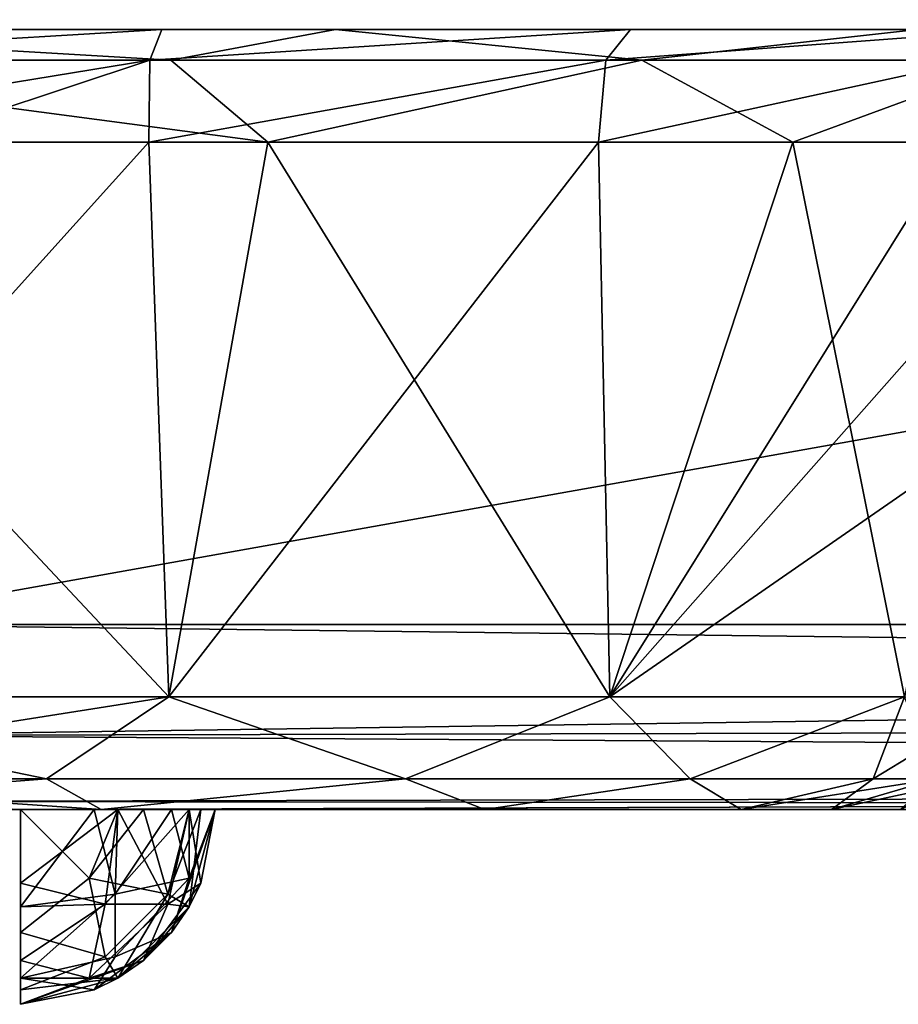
# Model space of a CAD drawing. Header units: millimetres. Extents: x -96 to 96, y -34 to 18.
# Tile 131 of 192: x 54.75 to 57.01, y -32.5 to -29.97. Entities that reach past the tile are written whole.
import ezdxf

# ---------------------------------------------------------------- set-up
doc = ezdxf.new("R2010")
doc.units = ezdxf.units.MM
doc.header["$LTSCALE"] = 65.185185
for name, color, linetype in [('103', 7, 'CONTINUOUS'), ('104', 7, 'CONTINUOUS'), ('194', 7, 'CONTINUOUS'), ('238', 7, 'CONTINUOUS'), ('274', 7, 'CONTINUOUS'), ('285', 7, 'CONTINUOUS'), ('307', 7, 'CONTINUOUS'), ('317', 7, 'CONTINUOUS'), ('331', 7, 'CONTINUOUS'), ('332', 7, 'CONTINUOUS'), ('333', 7, 'CONTINUOUS'), ('355', 7, 'CONTINUOUS'), ('356', 7, 'CONTINUOUS'), ('357', 7, 'CONTINUOUS'), ('362', 7, 'CONTINUOUS'), ('384', 7, 'CONTINUOUS'), ('621', 7, 'CONTINUOUS'), ('624', 7, 'CONTINUOUS'), ('647', 7, 'CONTINUOUS'), ('648', 7, 'CONTINUOUS'), ('655', 7, 'CONTINUOUS'), ('656', 7, 'CONTINUOUS')]:
    doc.layers.add(name, color=color, linetype=linetype)

msp = doc.modelspace()

# ---------------------------------------------------------------- linework, layer by layer
at = {"layer": '103', "color": 7, "linetype": 'Continuous'}
for points in [[(55.5616, -30, -10.4934), (53.8, -30, 10.143), (53.8, -30, -10.143), (55.5616, -30, -10.4934)], [(55.116, -30, 10.3352), (53.8, -30, 10.143), (55.5616, -30, -10.4934), (55.116, -30, 10.3352)], [(56.3182, -30, 10.8929), (55.116, -30, 10.3352), (55.5616, -30, -10.4934), (56.3182, -30, 10.8929)], [(57.0552, -30, -11.4914), (56.3182, -30, 10.8929), (55.5616, -30, -10.4934), (57.0552, -30, -11.4914)], [(57.3118, -30, 11.77), (56.3182, -30, 10.8929), (57.0552, -30, -11.4914), (57.3118, -30, 11.77)]]:
    msp.add_3dface(points, dxfattribs=at)
at = {"layer": '104', "color": 7, "linetype": 'Continuous'}
for points in [[(54.9609, -32, 11.9436), (54.25, -32, 16.2624), (53.8, -32, 11.7127), (54.9609, -32, 11.9436)], [(54.9427, -32, -15.7997), (53.8, -32, -11.7127), (54.7534, -32, -15.7624), (54.9427, -32, -15.7997)], [(54.7534, -32, -15.7624), (53.8, -32, -11.7127), (54.75, -32, -15.7624), (54.7534, -32, -15.7624)], [(54.9609, -32, -11.9436), (53.8, -32, -11.7127), (54.9427, -32, -15.7997), (54.9609, -32, -11.9436)], [(54.317, -32, 16.0124), (54.25, -32, 16.2624), (54.9609, -32, 11.9436), (54.317, -32, 16.0124)], [(54.3623, -32, 15.9468), (54.317, -32, 16.0124), (54.9609, -32, 11.9436), (54.3623, -32, 15.9468)], [(54.5, -32, 15.8294), (54.3623, -32, 15.9468), (54.9609, -32, 11.9436), (54.5, -32, 15.8294)], [(54.5607, -32, 15.7997), (54.5, -32, 15.8294), (54.9609, -32, 11.9436), (54.5607, -32, 15.7997)], [(54.75, -32, 15.7624), (54.5607, -32, 15.7997), (54.9609, -32, 11.9436), (54.75, -32, 15.7624)], [(54.7534, -32, 15.7624), (54.75, -32, 15.7624), (54.9609, -32, 11.9436), (54.7534, -32, 15.7624)], [(55.0034, -32, 15.8294), (54.7534, -32, 15.7624), (54.9609, -32, 11.9436), (55.0034, -32, 15.8294)], [(54.7534, -32, -22.7624), (74, -32, -22.7624), (55.0034, -32, -22.6955), (54.7534, -32, -22.7624)], [(54.7534, -32, 22.7624), (55.0034, -32, 22.6955), (71.8417, -32, 20.6603), (54.7534, -32, 22.7624)], [(74, -32, 22.7624), (54.7534, -32, 22.7624), (71.8417, -32, 20.6603), (74, -32, 22.7624)], [(55.0034, -32, -15.8294), (54.9609, -32, -11.9436), (54.9427, -32, -15.7997), (55.0034, -32, -15.8294)], [(55.9452, -32, -12.6013), (54.9609, -32, -11.9436), (55.2534, -32, -16.2624), (55.9452, -32, -12.6013)], [(55.2534, -32, -16.2624), (54.9609, -32, -11.9436), (55.1864, -32, -16.0124), (55.2534, -32, -16.2624)], [(55.1864, -32, -16.0124), (54.9609, -32, -11.9436), (55.1412, -32, -15.9468), (55.1864, -32, -16.0124)], [(55.1412, -32, -15.9468), (54.9609, -32, -11.9436), (55.0034, -32, -15.8294), (55.1412, -32, -15.9468)], [(55.9452, -32, 12.6013), (55.0034, -32, 15.8294), (54.9609, -32, 11.9436), (55.9452, -32, 12.6013)], [(55.0691, -32, 15.8747), (55.0034, -32, 15.8294), (55.9452, -32, 12.6013), (55.0691, -32, 15.8747)], [(55.0034, -32, -22.6955), (74, -32, -22.7624), (55.1864, -32, -22.5124), (55.0034, -32, -22.6955)], [(71.8417, -32, 20.6603), (55.0034, -32, 22.6955), (59.1524, -32, 20.6603), (71.8417, -32, 20.6603)], [(59.1524, -32, 20.6603), (55.0034, -32, 22.6955), (58.2652, -32, 20.4838), (59.1524, -32, 20.6603)], [(55.0034, -32, 22.6955), (55.1864, -32, 22.5124), (58.2652, -32, 20.4838), (55.0034, -32, 22.6955)], [(55.1865, -32, 16.0125), (55.0691, -32, 15.8747), (55.9452, -32, 12.6013), (55.1865, -32, 16.0125)], [(55.1864, -32, -22.5124), (74, -32, -22.7624), (55.2534, -32, -22.2624), (55.1864, -32, -22.5124)], [(57.0103, -32, 19.2289), (55.1864, -32, 22.5124), (56.8338, -32, 18.3417), (57.0103, -32, 19.2289)], [(55.1864, -32, 22.5124), (55.2534, -32, 22.2624), (56.8338, -32, 18.3417), (55.1864, -32, 22.5124)], [(58.2652, -32, 20.4838), (55.1864, -32, 22.5124), (57.5129, -32, 19.9812), (58.2652, -32, 20.4838)], [(57.5129, -32, 19.9812), (55.1864, -32, 22.5124), (57.0103, -32, 19.2289), (57.5129, -32, 19.9812)], [(55.2162, -32, 16.0731), (55.1865, -32, 16.0125), (55.9452, -32, 12.6013), (55.2162, -32, 16.0731)], [(55.2534, -32, 16.2624), (55.2162, -32, 16.0731), (55.9452, -32, 12.6013), (55.2534, -32, 16.2624)], [(59.1524, -32, -20.6603), (58.2652, -32, -20.4838), (55.2534, -32, -22.2624), (59.1524, -32, -20.6603)], [(58.2652, -32, -20.4838), (57.5129, -32, -19.9812), (55.2534, -32, -22.2624), (58.2652, -32, -20.4838)], [(74, -32, -22.7624), (59.1524, -32, -20.6603), (55.2534, -32, -22.2624), (74, -32, -22.7624)], [(56.8338, -32, -18.3417), (55.9452, -32, -12.6013), (55.2534, -32, -16.2624), (56.8338, -32, -18.3417)], [(55.2534, -32, -22.2624), (57.0103, -32, -19.2289), (55.2534, -32, -16.2624), (55.2534, -32, -22.2624)], [(57.0103, -32, -19.2289), (56.8338, -32, -18.3417), (55.2534, -32, -16.2624), (57.0103, -32, -19.2289)], [(57.5129, -32, -19.9812), (57.0103, -32, -19.2289), (55.2534, -32, -22.2624), (57.5129, -32, -19.9812)], [(55.2534, -32, 22.2624), (55.2534, -32, 16.2624), (55.9452, -32, 12.6013), (55.2534, -32, 22.2624)], [(56.8338, -32, 18.3417), (55.2534, -32, 22.2624), (56.8338, -32, 14.7466), (56.8338, -32, 18.3417)], [(56.8338, -32, 14.7466), (55.2534, -32, 22.2624), (56.6029, -32, 13.5856), (56.8338, -32, 14.7466)], [(56.6029, -32, 13.5856), (55.2534, -32, 22.2624), (55.9452, -32, 12.6013), (56.6029, -32, 13.5856)], [(56.6029, -32, -13.5856), (55.9452, -32, -12.6013), (56.8338, -32, -18.3417), (56.6029, -32, -13.5856)], [(56.8338, -32, -14.7466), (56.6029, -32, -13.5856), (56.8338, -32, -18.3417), (56.8338, -32, -14.7466)]]:
    msp.add_3dface(points, dxfattribs=at)
at = {"layer": '194', "color": 7, "linetype": 'Continuous'}
for points in [[(74, -31.5262, -23.2618), (54.25, -31.5262, -23.2618), (74, -28, -23.4466), (74, -31.5262, -23.2618)], [(54.25, -31.5262, -23.2618), (54.25, -28, -23.4466), (74, -28, -23.4466), (54.25, -31.5262, -23.2618)]]:
    msp.add_3dface(points, dxfattribs=at)
at = {"layer": '238', "color": 7, "linetype": 'Continuous'}
for points in [[(74, -31.5262, 23.2618), (74, -28, 23.4466), (54.25, -28, 23.4466), (74, -31.5262, 23.2618)], [(74, -31.5262, 23.2618), (54.25, -28, 23.4466), (54.25, -31.5262, 23.2618), (74, -31.5262, 23.2618)]]:
    msp.add_3dface(points, dxfattribs=at)
at = {"layer": '274', "color": 7, "linetype": 'Continuous'}
for points in [[(54.25, -31.8106, -23.1543), (54.25, -31.5262, -23.2618), (74, -31.765, -23.1865), (54.25, -31.8106, -23.1543)], [(54.25, -31.5262, -23.2618), (74, -31.5262, -23.2618), (74, -31.765, -23.1865), (54.25, -31.5262, -23.2618)], [(74, -31.9374, -23.0046), (54.25, -31.8106, -23.1543), (74, -31.765, -23.1865), (74, -31.9374, -23.0046)], [(54.25, -31.9802, -22.9019), (54.25, -31.8106, -23.1543), (74, -31.9374, -23.0046), (54.25, -31.9802, -22.9019)], [(74, -32, -22.7624), (54.25, -31.9802, -22.9019), (74, -31.9374, -23.0046), (74, -32, -22.7624)], [(54.25, -31.9802, -22.9019), (54.7534, -32, -22.7624), (54.75, -32, -22.7624), (54.25, -31.9802, -22.9019)], [(74, -32, -22.7624), (54.7534, -32, -22.7624), (54.25, -31.9802, -22.9019), (74, -32, -22.7624)]]:
    msp.add_3dface(points, dxfattribs=at)
at = {"layer": '285', "color": 7, "linetype": 'Continuous'}
for points in [[(74, -31.5262, 23.2618), (54.25, -31.5262, 23.2618), (54.25, -31.8106, 23.1543), (74, -31.5262, 23.2618)], [(74, -31.5262, 23.2618), (54.25, -31.8106, 23.1543), (74, -31.765, 23.1865), (74, -31.5262, 23.2618)], [(74, -31.765, 23.1865), (54.25, -31.8106, 23.1543), (74, -31.9374, 23.0046), (74, -31.765, 23.1865)], [(54.25, -31.8106, 23.1543), (54.25, -31.9802, 22.9019), (74, -31.9374, 23.0046), (54.25, -31.8106, 23.1543)], [(54.25, -31.9802, 22.9019), (54.75, -32, 22.7624), (74, -31.9374, 23.0046), (54.25, -31.9802, 22.9019)], [(54.75, -32, 22.7624), (54.7534, -32, 22.7624), (74, -31.9374, 23.0046), (54.75, -32, 22.7624)], [(54.7534, -32, 22.7624), (74, -32, 22.7624), (74, -31.9374, 23.0046), (54.7534, -32, 22.7624)]]:
    msp.add_3dface(points, dxfattribs=at)
at = {"layer": '307', "color": 7, "linetype": 'Continuous'}
for points in [[(55.1344, -31.7113, 11.525), (53.8, -31.7113, 11.2596), (55.0829, -30.2887, 10.7995), (55.1344, -31.7113, 11.525)], [(55.0829, -30.2887, 10.7995), (53.8, -31.7113, 11.2596), (54.4513, -30.2887, 10.6476), (55.0829, -30.2887, 10.7995)], [(56.2368, -30.2887, 11.3869), (55.1344, -31.7113, 11.525), (55.0829, -30.2887, 10.7995), (56.2368, -30.2887, 11.3869)], [(56.2657, -31.7113, 12.2809), (55.1344, -31.7113, 11.525), (56.2368, -30.2887, 11.3869), (56.2657, -31.7113, 12.2809)], [(57.1535, -30.2887, 12.3013), (56.2657, -31.7113, 12.2809), (56.2368, -30.2887, 11.3869), (57.1535, -30.2887, 12.3013)], [(57.1535, -30.2887, 12.3013), (57.1309, -30.7314, 12.6347), (56.2657, -31.7113, 12.2809), (57.1535, -30.2887, 12.3013)], [(57.1309, -30.7314, 12.6347), (57.1405, -31.1054, 13), (56.2657, -31.7113, 12.2809), (57.1309, -30.7314, 12.6347)], [(56.2657, -31.7113, 12.2809), (57.1405, -31.1054, 13), (57.0216, -31.7113, 13.4122), (56.2657, -31.7113, 12.2809)]]:
    msp.add_3dface(points, dxfattribs=at)
at = {"layer": '317', "color": 7, "linetype": 'Continuous'}
for points in [[(53.8, -30.2887, -10.5962), (55.1344, -31.7113, -11.525), (55.3883, -30.2887, -10.9121), (53.8, -30.2887, -10.5962)], [(53.8, -31.7113, -11.2596), (55.1344, -31.7113, -11.525), (53.8, -30.2887, -10.5962), (53.8, -31.7113, -11.2596)], [(55.1344, -31.7113, -11.525), (56.2657, -31.7113, -12.2809), (55.3883, -30.2887, -10.9121), (55.1344, -31.7113, -11.525)], [(55.3883, -30.2887, -10.9121), (56.2657, -31.7113, -12.2809), (56.7347, -30.2887, -11.8118), (55.3883, -30.2887, -10.9121)], [(56.2657, -31.7113, -12.2809), (57.0216, -31.7113, -13.4122), (56.7347, -30.2887, -11.8118), (56.2657, -31.7113, -12.2809)], [(56.7347, -30.2887, -11.8118), (57.0216, -31.7113, -13.4122), (57.6344, -30.2887, -13.1583), (56.7347, -30.2887, -11.8118)]]:
    msp.add_3dface(points, dxfattribs=at)
at = {"layer": '331', "color": 7, "linetype": 'Continuous'}
for points in [[(57.2028, -31.9217, 18.9752), (56.8338, -32, 18.3417), (57.1025, -31.9217, 18.3417), (57.2028, -31.9217, 18.9752)], [(57.0103, -32, 19.2289), (56.8338, -32, 18.3417), (57.2028, -31.9217, 18.9752), (57.0103, -32, 19.2289)]]:
    msp.add_3dface(points, dxfattribs=at)
at = {"layer": '332', "color": 7, "linetype": 'Continuous'}
for points in [[(57.1025, -31.9217, 18.3417), (56.8338, -32, 18.3417), (57.1025, -31.9217, 14.7466), (57.1025, -31.9217, 18.3417)], [(56.8338, -32, 18.3417), (56.8338, -32, 14.7466), (57.1025, -31.9217, 14.7466), (56.8338, -32, 18.3417)]]:
    msp.add_3dface(points, dxfattribs=at)
at = {"layer": '333', "color": 7, "linetype": 'Continuous'}
for points in [[(53.8, -31.7113, 11.2596), (55.1344, -31.7113, 11.525), (53.8, -31.9217, 11.4441), (53.8, -31.7113, 11.2596)], [(55.1344, -31.7113, 11.525), (54.8205, -31.9217, 11.6057), (53.8, -31.9217, 11.4441), (55.1344, -31.7113, 11.525)], [(55.1344, -31.7113, 11.525), (55.7411, -31.9217, 12.0748), (54.8205, -31.9217, 11.6057), (55.1344, -31.7113, 11.525)], [(55.1344, -31.7113, 11.525), (56.2657, -31.7113, 12.2809), (55.7411, -31.9217, 12.0748), (55.1344, -31.7113, 11.525)], [(56.2657, -31.7113, 12.2809), (56.4718, -31.9217, 12.8054), (55.7411, -31.9217, 12.0748), (56.2657, -31.7113, 12.2809)], [(56.2657, -31.7113, 12.2809), (57.0216, -31.7113, 13.4122), (56.4718, -31.9217, 12.8054), (56.2657, -31.7113, 12.2809)], [(57.0216, -31.7113, 13.4122), (56.9408, -31.9217, 13.726), (56.4718, -31.9217, 12.8054), (57.0216, -31.7113, 13.4122)], [(57.287, -31.7113, 14.7466), (57.1025, -31.9217, 14.7466), (56.9408, -31.9217, 13.726), (57.287, -31.7113, 14.7466)], [(57.0216, -31.7113, 13.4122), (57.287, -31.7113, 14.7466), (56.9408, -31.9217, 13.726), (57.0216, -31.7113, 13.4122)], [(54.8205, -31.9217, 11.6057), (53.8, -32, 11.7127), (53.8, -31.9217, 11.4441), (54.8205, -31.9217, 11.6057)], [(54.9609, -32, 11.9436), (53.8, -32, 11.7127), (54.8205, -31.9217, 11.6057), (54.9609, -32, 11.9436)], [(55.7411, -31.9217, 12.0748), (54.9609, -32, 11.9436), (54.8205, -31.9217, 11.6057), (55.7411, -31.9217, 12.0748)], [(55.9452, -32, 12.6013), (54.9609, -32, 11.9436), (55.7411, -31.9217, 12.0748), (55.9452, -32, 12.6013)], [(56.4718, -31.9217, 12.8054), (55.9452, -32, 12.6013), (55.7411, -31.9217, 12.0748), (56.4718, -31.9217, 12.8054)], [(56.6029, -32, 13.5856), (55.9452, -32, 12.6013), (56.4718, -31.9217, 12.8054), (56.6029, -32, 13.5856)], [(56.9408, -31.9217, 13.726), (56.6029, -32, 13.5856), (56.4718, -31.9217, 12.8054), (56.9408, -31.9217, 13.726)], [(56.8338, -32, 14.7466), (56.6029, -32, 13.5856), (57.1025, -31.9217, 14.7466), (56.8338, -32, 14.7466)], [(57.1025, -31.9217, 14.7466), (56.6029, -32, 13.5856), (56.9408, -31.9217, 13.726), (57.1025, -31.9217, 14.7466)]]:
    msp.add_3dface(points, dxfattribs=at)
at = {"layer": '355', "color": 7, "linetype": 'Continuous'}
for points in [[(53.8, -31.7113, -11.2596), (53.8, -31.9217, -11.4441), (54.8205, -31.9217, -11.6057), (53.8, -31.7113, -11.2596)], [(55.1344, -31.7113, -11.525), (53.8, -31.7113, -11.2596), (54.8205, -31.9217, -11.6057), (55.1344, -31.7113, -11.525)], [(55.1344, -31.7113, -11.525), (54.8205, -31.9217, -11.6057), (55.7411, -31.9217, -12.0748), (55.1344, -31.7113, -11.525)], [(56.2657, -31.7113, -12.2809), (55.1344, -31.7113, -11.525), (55.7411, -31.9217, -12.0748), (56.2657, -31.7113, -12.2809)], [(56.2657, -31.7113, -12.2809), (55.7411, -31.9217, -12.0748), (56.4718, -31.9217, -12.8054), (56.2657, -31.7113, -12.2809)], [(57.0216, -31.7113, -13.4122), (56.2657, -31.7113, -12.2809), (56.4718, -31.9217, -12.8054), (57.0216, -31.7113, -13.4122)], [(57.0216, -31.7113, -13.4122), (56.4718, -31.9217, -12.8054), (56.9408, -31.9217, -13.726), (57.0216, -31.7113, -13.4122)], [(57.0216, -31.7113, -13.4122), (56.9408, -31.9217, -13.726), (57.1025, -31.9217, -14.7466), (57.0216, -31.7113, -13.4122)], [(53.8, -32, -11.7127), (54.9609, -32, -11.9436), (53.8, -31.9217, -11.4441), (53.8, -32, -11.7127)], [(53.8, -31.9217, -11.4441), (54.9609, -32, -11.9436), (54.8205, -31.9217, -11.6057), (53.8, -31.9217, -11.4441)], [(54.8205, -31.9217, -11.6057), (54.9609, -32, -11.9436), (55.7411, -31.9217, -12.0748), (54.8205, -31.9217, -11.6057)], [(54.9609, -32, -11.9436), (55.9452, -32, -12.6013), (55.7411, -31.9217, -12.0748), (54.9609, -32, -11.9436)], [(55.7411, -31.9217, -12.0748), (55.9452, -32, -12.6013), (56.4718, -31.9217, -12.8054), (55.7411, -31.9217, -12.0748)], [(55.9452, -32, -12.6013), (56.6029, -32, -13.5856), (56.4718, -31.9217, -12.8054), (55.9452, -32, -12.6013)], [(56.4718, -31.9217, -12.8054), (56.6029, -32, -13.5856), (56.9408, -31.9217, -13.726), (56.4718, -31.9217, -12.8054)], [(56.6029, -32, -13.5856), (56.8338, -32, -14.7466), (56.9408, -31.9217, -13.726), (56.6029, -32, -13.5856)], [(56.9408, -31.9217, -13.726), (56.8338, -32, -14.7466), (57.1025, -31.9217, -14.7466), (56.9408, -31.9217, -13.726)]]:
    msp.add_3dface(points, dxfattribs=at)
at = {"layer": '356', "color": 7, "linetype": 'Continuous'}
for points in [[(56.8338, -32, -14.7466), (56.8338, -32, -18.3417), (57.1025, -31.9217, -18.3417), (56.8338, -32, -14.7466)], [(57.1025, -31.9217, -14.7466), (56.8338, -32, -14.7466), (57.1025, -31.9217, -18.3417), (57.1025, -31.9217, -14.7466)]]:
    msp.add_3dface(points, dxfattribs=at)
at = {"layer": '357', "color": 7, "linetype": 'Continuous'}
msp.add_3dface([(56.8338, -32, -18.3417), (57.0103, -32, -19.2289), (57.1025, -31.9217, -18.3417), (56.8338, -32, -18.3417)], dxfattribs=at)
at = {"layer": '362', "color": 7, "linetype": 'Continuous'}
for points in [[(55.116, -30, 10.3352), (55.0852, -30.0783, 10.6066), (53.8, -30.0783, 10.4117), (55.116, -30, 10.3352)], [(53.8, -30, 10.143), (55.116, -30, 10.3352), (53.8, -30.0783, 10.4117), (53.8, -30, 10.143)], [(55.116, -30, 10.3352), (56.3182, -30, 10.8929), (55.0852, -30.0783, 10.6066), (55.116, -30, 10.3352)], [(56.3182, -30, 10.8929), (56.2549, -30.0783, 11.1738), (55.0852, -30.0783, 10.6066), (56.3182, -30, 10.8929)], [(57.3118, -30, 11.77), (57.2037, -30.0783, 12.0621), (56.2549, -30.0783, 11.1738), (57.3118, -30, 11.77)], [(56.3182, -30, 10.8929), (57.3118, -30, 11.77), (56.2549, -30.0783, 11.1738), (56.3182, -30, 10.8929)], [(55.0852, -30.0783, 10.6066), (53.8, -30.2887, 10.5962), (53.8, -30.0783, 10.4117), (55.0852, -30.0783, 10.6066)], [(54.4513, -30.2887, 10.6476), (53.8, -30.2887, 10.5962), (55.0852, -30.0783, 10.6066), (54.4513, -30.2887, 10.6476)], [(55.0829, -30.2887, 10.7995), (54.4513, -30.2887, 10.6476), (55.0852, -30.0783, 10.6066), (55.0829, -30.2887, 10.7995)], [(56.2549, -30.0783, 11.1738), (55.0829, -30.2887, 10.7995), (55.0852, -30.0783, 10.6066), (56.2549, -30.0783, 11.1738)], [(56.2368, -30.2887, 11.3869), (55.0829, -30.2887, 10.7995), (56.2549, -30.0783, 11.1738), (56.2368, -30.2887, 11.3869)], [(57.2037, -30.0783, 12.0621), (57.1535, -30.2887, 12.3013), (56.2368, -30.2887, 11.3869), (57.2037, -30.0783, 12.0621)], [(57.2037, -30.0783, 12.0621), (56.2368, -30.2887, 11.3869), (56.2549, -30.0783, 11.1738), (57.2037, -30.0783, 12.0621)]]:
    msp.add_3dface(points, dxfattribs=at)
at = {"layer": '384', "color": 7, "linetype": 'Continuous'}
for points in [[(55.5616, -30, -10.4934), (53.8, -30, -10.143), (55.1395, -30.0783, -10.6239), (55.5616, -30, -10.4934)], [(53.8, -30, -10.143), (53.8, -30.0783, -10.4117), (55.1395, -30.0783, -10.6239), (53.8, -30, -10.143)], [(56.348, -30.0783, -11.2396), (55.5616, -30, -10.4934), (55.1395, -30.0783, -10.6239), (56.348, -30.0783, -11.2396)], [(57.0552, -30, -11.4914), (55.5616, -30, -10.4934), (56.348, -30.0783, -11.2396), (57.0552, -30, -11.4914)], [(57.307, -30.0783, -12.1986), (57.0552, -30, -11.4914), (56.348, -30.0783, -11.2396), (57.307, -30.0783, -12.1986)], [(53.8, -30.2887, -10.5962), (55.3883, -30.2887, -10.9121), (53.8, -30.0783, -10.4117), (53.8, -30.2887, -10.5962)], [(53.8, -30.0783, -10.4117), (55.3883, -30.2887, -10.9121), (55.1395, -30.0783, -10.6239), (53.8, -30.0783, -10.4117)], [(55.3883, -30.2887, -10.9121), (56.348, -30.0783, -11.2396), (55.1395, -30.0783, -10.6239), (55.3883, -30.2887, -10.9121)], [(55.3883, -30.2887, -10.9121), (56.7347, -30.2887, -11.8118), (56.348, -30.0783, -11.2396), (55.3883, -30.2887, -10.9121)], [(56.7347, -30.2887, -11.8118), (57.307, -30.0783, -12.1986), (56.348, -30.0783, -11.2396), (56.7347, -30.2887, -11.8118)], [(56.7347, -30.2887, -11.8118), (57.6344, -30.2887, -13.1583), (57.307, -30.0783, -12.1986), (56.7347, -30.2887, -11.8118)]]:
    msp.add_3dface(points, dxfattribs=at)
at = {"layer": '621', "color": 7, "linetype": 'Continuous'}
for points in [[(55.2534, -32, 16.2624), (55.1865, -32.25, 22.2624), (55.1864, -32.25, 16.2624), (55.2534, -32, 16.2624)], [(55.1865, -32.25, 22.2624), (55.2534, -32, 16.2624), (55.2162, -32.1893, 22.2624), (55.1865, -32.25, 22.2624)], [(55.2534, -32, 16.2624), (55.2534, -32, 22.2624), (55.2162, -32.1893, 22.2624), (55.2534, -32, 16.2624)], [(55.0691, -32.3877, 22.2624), (55.0034, -32.433, 22.2624), (55.1864, -32.25, 16.2624), (55.0691, -32.3877, 22.2624)], [(55.1864, -32.25, 16.2624), (55.0034, -32.433, 22.2624), (55.0034, -32.433, 16.2624), (55.1864, -32.25, 16.2624)], [(55.1865, -32.25, 22.2624), (55.0691, -32.3877, 22.2624), (55.1864, -32.25, 16.2624), (55.1865, -32.25, 22.2624)], [(54.7534, -32.5, 22.2624), (54.7534, -32.5, 16.2624), (55.0034, -32.433, 16.2624), (54.7534, -32.5, 22.2624)], [(55.0034, -32.433, 22.2624), (54.7534, -32.5, 22.2624), (55.0034, -32.433, 16.2624), (55.0034, -32.433, 22.2624)]]:
    msp.add_3dface(points, dxfattribs=at)
at = {"layer": '624', "color": 7, "linetype": 'Continuous'}
for points in [[(55.2162, -32.1893, -22.2624), (55.2534, -32, -22.2624), (55.1864, -32.25, -16.2624), (55.2162, -32.1893, -22.2624)], [(55.2534, -32, -22.2624), (55.2534, -32, -16.2624), (55.1864, -32.25, -16.2624), (55.2534, -32, -22.2624)], [(55.1865, -32.25, -22.2624), (55.2162, -32.1893, -22.2624), (55.1864, -32.25, -16.2624), (55.1865, -32.25, -22.2624)], [(55.0691, -32.3877, -22.2624), (55.1865, -32.25, -22.2624), (55.1412, -32.3157, -16.2624), (55.0691, -32.3877, -22.2624)], [(55.1412, -32.3157, -16.2624), (55.1865, -32.25, -22.2624), (55.1864, -32.25, -16.2624), (55.1412, -32.3157, -16.2624)], [(55.0034, -32.433, -16.2624), (55.0691, -32.3877, -22.2624), (55.1412, -32.3157, -16.2624), (55.0034, -32.433, -16.2624)], [(55.0034, -32.433, -22.2624), (55.0691, -32.3877, -22.2624), (55.0034, -32.433, -16.2624), (55.0034, -32.433, -22.2624)], [(54.7534, -32.5, -16.2624), (55.0034, -32.433, -22.2624), (54.9427, -32.4628, -16.2624), (54.7534, -32.5, -16.2624)], [(54.7534, -32.5, -22.2624), (55.0034, -32.433, -22.2624), (54.7534, -32.5, -16.2624), (54.7534, -32.5, -22.2624)], [(54.9427, -32.4628, -16.2624), (55.0034, -32.433, -22.2624), (55.0034, -32.433, -16.2624), (54.9427, -32.4628, -16.2624)]]:
    msp.add_3dface(points, dxfattribs=at)
at = {"layer": '647', "color": 7, "linetype": 'Continuous'}
for points in [[(54.7534, -32.1893, -22.7252), (55.0034, -32, -22.6955), (54.9711, -32.2434, -22.6411), (54.7534, -32.1893, -22.7252)], [(54.7534, -32, -22.7624), (55.0034, -32, -22.6955), (54.7534, -32.1893, -22.7252), (54.7534, -32, -22.7624)], [(54.9711, -32.2434, -22.6411), (55.1864, -32, -22.5124), (55.1321, -32.2434, -22.4801), (54.9711, -32.2434, -22.6411)], [(55.0034, -32, -22.6955), (55.1864, -32, -22.5124), (54.9711, -32.2434, -22.6411), (55.0034, -32, -22.6955)], [(55.1864, -32, -22.5124), (55.2162, -32.1893, -22.2624), (55.1321, -32.2434, -22.4801), (55.1864, -32, -22.5124)], [(55.1864, -32, -22.5124), (55.2534, -32, -22.2624), (55.2162, -32.1893, -22.2624), (55.1864, -32, -22.5124)], [(54.7534, -32.1893, -22.7252), (54.9711, -32.2434, -22.6411), (54.7534, -32.25, -22.6955), (54.7534, -32.1893, -22.7252)], [(55.2162, -32.1893, -22.2624), (55.0691, -32.3877, -22.2624), (55.1321, -32.2434, -22.4801), (55.2162, -32.1893, -22.2624)], [(55.2162, -32.1893, -22.2624), (55.1865, -32.25, -22.2624), (55.0691, -32.3877, -22.2624), (55.2162, -32.1893, -22.2624)], [(54.7534, -32.25, -22.6955), (54.9711, -32.2434, -22.6411), (54.7534, -32.3877, -22.5781), (54.7534, -32.25, -22.6955)], [(54.7534, -32.3877, -22.5781), (54.9711, -32.2434, -22.6411), (54.9301, -32.4331, -22.4391), (54.7534, -32.3877, -22.5781)], [(55.1321, -32.2434, -22.4801), (55.0691, -32.3877, -22.2624), (54.9301, -32.4331, -22.4391), (55.1321, -32.2434, -22.4801)], [(54.9711, -32.2434, -22.6411), (55.1321, -32.2434, -22.4801), (54.9301, -32.4331, -22.4391), (54.9711, -32.2434, -22.6411)], [(55.0691, -32.3877, -22.2624), (55.0034, -32.433, -22.2624), (54.7534, -32.5, -22.2624), (55.0691, -32.3877, -22.2624)], [(55.0691, -32.3877, -22.2624), (54.7534, -32.5, -22.2624), (54.9301, -32.4331, -22.4391), (55.0691, -32.3877, -22.2624)], [(54.7534, -32.3877, -22.5781), (54.9301, -32.4331, -22.4391), (54.7534, -32.433, -22.5125), (54.7534, -32.3877, -22.5781)], [(54.9301, -32.4331, -22.4391), (54.7534, -32.5, -22.2624), (54.7534, -32.433, -22.5125), (54.9301, -32.4331, -22.4391)]]:
    msp.add_3dface(points, dxfattribs=at)
at = {"layer": '648', "color": 7, "linetype": 'Continuous'}
for points in [[(54.9969, -32.2177, -15.8838), (54.9427, -32, -15.7997), (54.7534, -32.25, -15.8294), (54.9969, -32.2177, -15.8838)], [(54.9427, -32, -15.7997), (54.7534, -32, -15.7624), (54.7534, -32.25, -15.8294), (54.9427, -32, -15.7997)], [(55.0034, -32, -15.8294), (54.9427, -32, -15.7997), (54.9969, -32.2177, -15.8838), (55.0034, -32, -15.8294)], [(55.1412, -32, -15.9468), (54.9969, -32.2177, -15.8838), (55.1866, -32.1766, -16.0858), (55.1412, -32, -15.9468)], [(55.1412, -32, -15.9468), (55.0034, -32, -15.8294), (54.9969, -32.2177, -15.8838), (55.1412, -32, -15.9468)], [(55.1864, -32, -16.0124), (55.1412, -32, -15.9468), (55.1866, -32.1766, -16.0858), (55.1864, -32, -16.0124)], [(55.1412, -32.3157, -16.2624), (55.2534, -32, -16.2624), (55.1866, -32.1766, -16.0858), (55.1412, -32.3157, -16.2624)], [(55.2534, -32, -16.2624), (55.1412, -32.3157, -16.2624), (55.1864, -32.25, -16.2624), (55.2534, -32, -16.2624)], [(55.2534, -32, -16.2624), (55.1864, -32, -16.0124), (55.1866, -32.1766, -16.0858), (55.2534, -32, -16.2624)], [(54.9969, -32.3786, -16.0448), (55.1412, -32.3157, -16.2624), (55.1866, -32.1766, -16.0858), (54.9969, -32.3786, -16.0448)], [(54.9969, -32.2177, -15.8838), (54.9969, -32.3786, -16.0448), (55.1866, -32.1766, -16.0858), (54.9969, -32.2177, -15.8838)], [(54.9969, -32.3786, -16.0448), (54.9969, -32.2177, -15.8838), (54.7534, -32.433, -16.0124), (54.9969, -32.3786, -16.0448)], [(54.7534, -32.433, -16.0124), (54.9969, -32.2177, -15.8838), (54.7534, -32.25, -15.8294), (54.7534, -32.433, -16.0124)], [(54.9427, -32.4628, -16.2624), (55.1412, -32.3157, -16.2624), (54.9969, -32.3786, -16.0448), (54.9427, -32.4628, -16.2624)], [(54.9427, -32.4628, -16.2624), (55.0034, -32.433, -16.2624), (55.1412, -32.3157, -16.2624), (54.9427, -32.4628, -16.2624)], [(54.9427, -32.4628, -16.2624), (54.9969, -32.3786, -16.0448), (54.7534, -32.433, -16.0124), (54.9427, -32.4628, -16.2624)], [(54.7534, -32.5, -16.2624), (54.9427, -32.4628, -16.2624), (54.7534, -32.433, -16.0124), (54.7534, -32.5, -16.2624)]]:
    msp.add_3dface(points, dxfattribs=at)
at = {"layer": '655', "color": 7, "linetype": 'Continuous'}
for points in [[(55.0034, -32, 22.6955), (54.7534, -32, 22.7624), (54.7534, -32.1893, 22.7252), (55.0034, -32, 22.6955)], [(54.9711, -32.2434, 22.6411), (55.0034, -32, 22.6955), (54.7534, -32.1893, 22.7252), (54.9711, -32.2434, 22.6411)], [(55.1321, -32.2434, 22.4801), (55.0034, -32, 22.6955), (54.9711, -32.2434, 22.6411), (55.1321, -32.2434, 22.4801)], [(55.1864, -32, 22.5124), (55.0034, -32, 22.6955), (55.1321, -32.2434, 22.4801), (55.1864, -32, 22.5124)], [(55.2162, -32.1893, 22.2624), (55.1864, -32, 22.5124), (55.1321, -32.2434, 22.4801), (55.2162, -32.1893, 22.2624)], [(55.2534, -32, 22.2624), (55.1864, -32, 22.5124), (55.2162, -32.1893, 22.2624), (55.2534, -32, 22.2624)], [(54.7534, -32.1893, 22.7252), (54.7534, -32.25, 22.6955), (54.7534, -32.3877, 22.5781), (54.7534, -32.1893, 22.7252)], [(54.9711, -32.2434, 22.6411), (54.7534, -32.1893, 22.7252), (54.7534, -32.3877, 22.5781), (54.9711, -32.2434, 22.6411)], [(55.1865, -32.25, 22.2624), (55.2162, -32.1893, 22.2624), (55.1321, -32.2434, 22.4801), (55.1865, -32.25, 22.2624)], [(54.9301, -32.4331, 22.4391), (54.9711, -32.2434, 22.6411), (54.7534, -32.3877, 22.5781), (54.9301, -32.4331, 22.4391)], [(55.0691, -32.3877, 22.2624), (55.1321, -32.2434, 22.4801), (54.9301, -32.4331, 22.4391), (55.0691, -32.3877, 22.2624)], [(55.1321, -32.2434, 22.4801), (54.9711, -32.2434, 22.6411), (54.9301, -32.4331, 22.4391), (55.1321, -32.2434, 22.4801)], [(55.0691, -32.3877, 22.2624), (55.1865, -32.25, 22.2624), (55.1321, -32.2434, 22.4801), (55.0691, -32.3877, 22.2624)], [(54.7534, -32.5, 22.2624), (54.7534, -32.3877, 22.5781), (54.7534, -32.433, 22.5125), (54.7534, -32.5, 22.2624)], [(54.7534, -32.5, 22.2624), (54.9301, -32.4331, 22.4391), (54.7534, -32.3877, 22.5781), (54.7534, -32.5, 22.2624)], [(55.0034, -32.433, 22.2624), (55.0691, -32.3877, 22.2624), (54.9301, -32.4331, 22.4391), (55.0034, -32.433, 22.2624)], [(54.7534, -32.5, 22.2624), (55.0034, -32.433, 22.2624), (54.9301, -32.4331, 22.4391), (54.7534, -32.5, 22.2624)]]:
    msp.add_3dface(points, dxfattribs=at)
at = {"layer": '656', "color": 7, "linetype": 'Continuous'}
for points in [[(54.7534, -32.3157, 15.8747), (54.7534, -32, 15.7624), (54.9301, -32.1766, 15.8293), (54.7534, -32.3157, 15.8747)], [(54.7534, -32.25, 15.8294), (54.7534, -32, 15.7624), (54.7534, -32.3157, 15.8747), (54.7534, -32.25, 15.8294)], [(54.7534, -32, 15.7624), (55.0034, -32, 15.8294), (54.9301, -32.1766, 15.8293), (54.7534, -32, 15.7624)], [(55.0691, -32, 15.8747), (55.1321, -32.2177, 16.019), (54.9301, -32.1766, 15.8293), (55.0691, -32, 15.8747)], [(55.0034, -32, 15.8294), (55.0691, -32, 15.8747), (54.9301, -32.1766, 15.8293), (55.0034, -32, 15.8294)], [(55.0691, -32, 15.8747), (55.1865, -32, 16.0125), (55.1321, -32.2177, 16.019), (55.0691, -32, 15.8747)], [(55.1865, -32, 16.0125), (55.2162, -32, 16.0731), (55.1321, -32.2177, 16.019), (55.1865, -32, 16.0125)], [(55.2162, -32, 16.0731), (55.1864, -32.25, 16.2624), (55.1321, -32.2177, 16.019), (55.2162, -32, 16.0731)], [(55.2162, -32, 16.0731), (55.2534, -32, 16.2624), (55.1864, -32.25, 16.2624), (55.2162, -32, 16.0731)], [(54.9711, -32.3786, 16.019), (54.7534, -32.3157, 15.8747), (54.9301, -32.1766, 15.8293), (54.9711, -32.3786, 16.019)], [(55.1321, -32.2177, 16.019), (54.9711, -32.3786, 16.019), (54.9301, -32.1766, 15.8293), (55.1321, -32.2177, 16.019)], [(55.1321, -32.2177, 16.019), (55.0034, -32.433, 16.2624), (54.9711, -32.3786, 16.019), (55.1321, -32.2177, 16.019)], [(55.1864, -32.25, 16.2624), (55.0034, -32.433, 16.2624), (55.1321, -32.2177, 16.019), (55.1864, -32.25, 16.2624)], [(54.9711, -32.3786, 16.019), (54.7534, -32.4628, 16.0731), (54.7534, -32.3157, 15.8747), (54.9711, -32.3786, 16.019)], [(54.7534, -32.3157, 15.8747), (54.7534, -32.4628, 16.0731), (54.7534, -32.433, 16.0125), (54.7534, -32.3157, 15.8747)], [(54.9711, -32.3786, 16.019), (55.0034, -32.433, 16.2624), (54.7534, -32.4628, 16.0731), (54.9711, -32.3786, 16.019)], [(55.0034, -32.433, 16.2624), (54.7534, -32.5, 16.2624), (54.7534, -32.4628, 16.0731), (55.0034, -32.433, 16.2624)]]:
    msp.add_3dface(points, dxfattribs=at)

doc.saveas('drawing.dxf')
